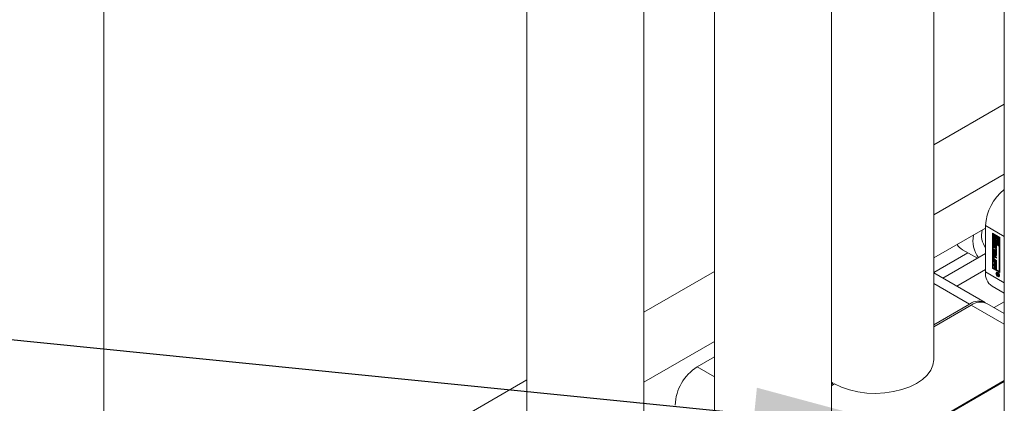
# Model space of a CAD drawing. Header units: millimetres. Extents: x 450 to 25135, y 150 to 17673.
# Tile 37 of 256: x 3352 to 3982, y 5028 to 5273. Entities that reach past the tile are written whole.
import ezdxf

# ---------------------------------------------------------------- set-up
doc = ezdxf.new("R2010")
doc.units = ezdxf.units.MM
doc.linetypes.add('SLD-Continua', pattern=[0])
doc.layers.add('COTAS', color=1, linetype='SLD-Continua')
doc.layers.add('OCULTA', color=8, linetype='SLD-Continua')
doc.styles.get("Standard").update_dxf_attribs({"font": 'ARIALN.TTF'})
doc.dimstyles.new('SLDDIMSTYLE0', dxfattribs={"dimtxt": 0.18, "dimasz": 105, "dimexe": 0, "dimexo": 0.0625, "dimgap": 0, "dimtad": 0, "dimtih": 1, "dimtoh": 1, "dimdec": 0, "dimrnd": 1e-09, "dimzin": 0, "dimdsep": 46, "dimtxsty": 'Standard', "dimsah": 1, "dimcen": 0.09, "dimadec": 0, "dimazin": 0, "dimtfac": 105, "dimtdec": 0, "dimtofl": 0, "dimtmove": 0, "dimatfit": 3, "dimfxl": 1, "dimfrac": 2, "dimtolj": 1, "dimtzin": 0, "dimarcsym": 0})

msp = doc.modelspace()

# ---------------------------------------------------------------- linework, layer by layer
at = {"color": 7, "linetype": 'SLD-Continua', "lineweight": 18, "ltscale": 30}
for p, q in [((3937.2, 5055.92), (3937.2, 6266.12)), ((3982.41, 6240.94), (3982.41, 4986.53)), ((3751.58, 4948.77), (3751.58, 5956.69)), ((3676.58, 5936.67), (3676.58, 4948.77)), ((3796.79, 5887.29), (3796.79, 4879.37)), ((3871.79, 4879.37), (3871.79, 5887.29))]:
    msp.add_line(p, q, dxfattribs=at)
at = {"layer": 'COTAS', "linetype": 'SLD-Continua', "lineweight": 18, "ltscale": 30}
for p, q in [((3982.41, 5219.5), (3937.2, 5193.4)), ((3982.41, 5174.6), (3937.2, 5148.5)), ((3970.41, 5141.64), (3970.41, 5112.04)), ((3970.41, 5141.64), (3982.41, 5134.72)), ((3970.41, 5140.11), (3937.2, 5120.94)), ((3974.83, 5136.74), (3979.47, 5134.07)), ((3974.83, 5114.29), (3974.83, 5136.74)), ((3975.18, 5136.54), (3975.18, 5114.49)), ((3975.62, 5136.19), (3975.27, 5135.99)), ((3975.27, 5135.99), (3975.27, 5131.29)), ((3975.7, 5135.73), (3975.27, 5135.99)), ((3976.06, 5135.94), (3975.62, 5136.19)), ((3976.06, 5135.94), (3975.7, 5135.73)), ((3975.7, 5131.54), (3975.7, 5135.73)), ((3976.06, 5133.74), (3976.06, 5135.94)), ((3976.85, 5135.48), (3976.49, 5135.28)), ((3976.49, 5135.28), (3976.49, 5134.08)), ((3976.93, 5135.03), (3976.49, 5135.28)), ((3977.28, 5135.23), (3976.85, 5135.48)), ((3977.28, 5135.23), (3976.93, 5135.03)), ((3976.93, 5133.51), (3976.93, 5135.03)), ((3977.28, 5133.71), (3977.28, 5135.23)), ((3977.72, 5134.98), (3977.37, 5134.77)), ((3979.03, 5133.81), (3977.37, 5134.77)), ((3977.37, 5134.77), (3977.37, 5133.25)), ((3979.39, 5134.02), (3977.72, 5134.98)), ((3975.27, 5131.29), (3976.93, 5130.33)), ((3975.27, 5130.78), (3975.62, 5130.99)), ((3979.03, 5128.61), (3975.27, 5130.78)), ((3975.27, 5130.78), (3975.27, 5114.54)), ((3975.81, 5129.99), (3975.45, 5129.79)), ((3975.45, 5128.52), (3975.45, 5129.79)), ((3975.81, 5128.73), (3975.45, 5128.52)), ((3979.39, 5128.81), (3975.62, 5130.99)), ((3976.06, 5131.75), (3975.7, 5131.54)), ((3976.49, 5131.09), (3975.7, 5131.54)), ((3975.81, 5128.73), (3975.81, 5129.99)), ((3975.93, 5129.42), (3975.93, 5128.34)), ((3976.05, 5129.63), (3975.99, 5129.59)), ((3976.05, 5129.62), (3976.01, 5129.59)), ((3976.05, 5129.58), (3976.04, 5129.59)), ((3976.05, 5129.59), (3976.04, 5129.59)), ((3976.05, 5130.1), (3976.05, 5129.58)), ((3976.06, 5131.75), (3976.06, 5132.62)), ((3976.49, 5131.5), (3976.06, 5131.75)), ((3976.1, 5128.03), (3976.46, 5128.24)), ((3976.46, 5128.24), (3976.11, 5128.04)), ((3976.5, 5128.29), (3976.15, 5128.08)), ((3976.17, 5128.19), (3976.2, 5129.36)), ((3976.52, 5128.39), (3976.17, 5128.19)), ((3976.55, 5129.56), (3976.2, 5129.36)), ((3976.49, 5134.12), (3976.31, 5134.01)), ((3976.46, 5128.24), (3976.46, 5128.24)), ((3976.49, 5131.78), (3976.49, 5131.09)), ((3976.52, 5128.39), (3976.55, 5129.56)), ((3976.63, 5129.02), (3976.6, 5127.84)), ((3977.04, 5129.39), (3976.69, 5129.18)), ((3977.05, 5129.39), (3976.69, 5129.19)), ((3977.1, 5129.38), (3976.75, 5129.18)), ((3977.1, 5129.38), (3976.75, 5129.18)), ((3976.75, 5129.18), (3976.75, 5129.18)), ((3977.15, 5129.3), (3976.81, 5129.11)), ((3977.21, 5129.2), (3976.85, 5129)), ((3977.22, 5129.1), (3976.86, 5128.89)), ((3976.86, 5127.81), (3976.86, 5128.89)), ((3977.22, 5128.02), (3976.86, 5127.81)), ((3977.21, 5127.94), (3976.86, 5127.73)), ((3977.28, 5133.71), (3976.93, 5133.51)), ((3977.28, 5132.05), (3976.93, 5131.85)), ((3976.93, 5130.33), (3976.93, 5131.85)), ((3977.28, 5130.53), (3976.93, 5130.33)), ((3977.22, 5128.02), (3977.22, 5129.1)), ((3977.28, 5130.53), (3977.28, 5132.05)), ((3977.35, 5128.7), (3977.35, 5127.44)), ((3977.72, 5131.8), (3977.37, 5131.59)), ((3977.37, 5131.59), (3977.37, 5130.08)), ((3977.37, 5130.08), (3977.81, 5129.82)), ((3977.83, 5131.79), (3977.72, 5131.8)), ((3977.81, 5134.01), (3978.59, 5133.56)), ((3977.81, 5133.32), (3977.81, 5134.01)), ((3978.16, 5133.53), (3977.81, 5133.32)), ((3977.81, 5129.82), (3977.81, 5131.02)), ((3978.16, 5130.03), (3977.81, 5129.82)), ((3977.99, 5131.09), (3978.35, 5131.29)), ((3978.16, 5133.53), (3978.16, 5133.81)), ((3978.16, 5130.03), (3978.16, 5131.19)), ((3978.59, 5133.56), (3978.59, 5129.37)), ((3978.59, 5129.37), (3979.03, 5129.12)), ((3979.39, 5134.02), (3979.03, 5133.81)), ((3979.03, 5129.12), (3979.03, 5133.81)), ((3979.39, 5129.32), (3979.03, 5129.12)), ((3979.39, 5128.81), (3979.03, 5128.61)), ((3979.03, 5112.37), (3979.03, 5128.61)), ((3979.39, 5129.32), (3979.39, 5134.02)), ((3979.39, 5112.57), (3979.39, 5128.81)), ((3979.47, 5134.07), (3979.47, 5111.61)), ((3958.97, 5124.32), (3937.2, 5111.75)), ((3970.41, 5123.78), (3943.13, 5108.03)), ((3955.59, 5126.27), (3965.16, 5120.75)), ((3975.81, 5122.15), (3975.46, 5121.95)), ((3975.46, 5120.48), (3975.46, 5121.95)), ((3975.51, 5126.75), (3976.89, 5125.95)), ((3975.51, 5126.06), (3975.51, 5126.75)), ((3975.87, 5126.26), (3975.51, 5126.06)), ((3976.89, 5125.26), (3975.51, 5126.06)), ((3975.51, 5125.78), (3977.34, 5123.6)), ((3975.51, 5125.04), (3975.51, 5125.78)), ((3975.87, 5125.24), (3975.51, 5125.04)), ((3975.82, 5124.67), (3975.51, 5125.04)), ((3975.51, 5123.27), (3975.82, 5123.28)), ((3975.51, 5122.53), (3975.51, 5123.27)), ((3975.87, 5122.74), (3975.51, 5122.53)), ((3977.34, 5122.6), (3975.51, 5122.53)), ((3975.81, 5120.69), (3975.81, 5122.15)), ((3976.17, 5124.88), (3975.82, 5124.67)), ((3975.82, 5123.28), (3975.82, 5124.67)), ((3976.17, 5123.49), (3975.82, 5123.28)), ((3975.87, 5126.26), (3975.87, 5126.54)), ((3977.25, 5125.47), (3975.87, 5126.26)), ((3975.87, 5125.24), (3975.87, 5125.36)), ((3976.17, 5124.88), (3975.87, 5125.24)), ((3975.87, 5122.74), (3975.87, 5123.31)), ((3977.34, 5122.79), (3975.87, 5122.74)), ((3976.31, 5121.76), (3975.96, 5121.56)), ((3976.02, 5122.27), (3977.34, 5121.51)), ((3976.03, 5127.53), (3976.38, 5127.73)), ((3976.44, 5121.75), (3976.09, 5121.55)), ((3976.17, 5123.49), (3976.17, 5124.88)), ((3976.57, 5124.41), (3976.22, 5124.2)), ((3976.94, 5123.33), (3976.22, 5124.2)), ((3976.22, 5124.2), (3976.22, 5123.29)), ((3976.22, 5123.29), (3976.94, 5123.33)), ((3977.34, 5121.23), (3976.44, 5121.75)), ((3977.3, 5123.53), (3976.57, 5124.41)), ((3976.74, 5127.12), (3976.74, 5127.65)), ((3977.09, 5127.33), (3976.74, 5127.12)), ((3976.77, 5127.1), (3977.12, 5127.31)), ((3976.81, 5127.64), (3977.16, 5127.85)), ((3977.19, 5127.88), (3976.83, 5127.67)), ((3976.89, 5126.89), (3977.34, 5126.63)), ((3976.89, 5125.95), (3976.89, 5126.89)), ((3977.25, 5126.16), (3976.89, 5125.95)), ((3977.25, 5125.47), (3976.89, 5125.26)), ((3976.89, 5124.32), (3976.89, 5125.26)), ((3977.25, 5124.53), (3976.89, 5124.32)), ((3977.34, 5124.07), (3976.89, 5124.32)), ((3977.3, 5123.53), (3976.94, 5123.33)), ((3977.1, 5127.81), (3977.09, 5127.33)), ((3977.25, 5126.16), (3977.25, 5126.68)), ((3977.25, 5124.53), (3977.25, 5125.47)), ((3977.34, 5124.47), (3977.25, 5124.53)), ((3977.34, 5126.63), (3977.34, 5124.07)), ((3977.34, 5123.6), (3977.34, 5122.6)), ((3975.81, 5120.69), (3975.46, 5120.48)), ((3975.51, 5119.56), (3977.34, 5118.5)), ((3975.51, 5118.87), (3975.51, 5119.56)), ((3975.87, 5119.08), (3975.51, 5118.87)), ((3976.14, 5118.51), (3975.51, 5118.87)), ((3975.51, 5117.05), (3977.34, 5115.99)), ((3975.51, 5116.36), (3975.51, 5117.05)), ((3975.87, 5116.57), (3975.51, 5116.36)), ((3976.14, 5116), (3975.51, 5116.36)), ((3975.87, 5119.08), (3975.87, 5119.35)), ((3976.49, 5118.72), (3975.87, 5119.08)), ((3975.87, 5116.57), (3975.87, 5116.84)), ((3976.49, 5116.21), (3975.87, 5116.57)), ((3975.91, 5121.44), (3975.91, 5120.47)), ((3976.38, 5119.71), (3976.02, 5119.5)), ((3977.34, 5118.74), (3976.02, 5119.5)), ((3977.34, 5120.82), (3976.09, 5121.55)), ((3976.09, 5120.16), (3977.34, 5119.43)), ((3976.49, 5118.72), (3976.14, 5118.51)), ((3976.14, 5116.97), (3976.14, 5118.51)), ((3976.49, 5117.17), (3976.14, 5116.97)), ((3976.58, 5116.71), (3976.14, 5116.97)), ((3976.49, 5116.21), (3976.14, 5116)), ((3976.14, 5114.45), (3976.14, 5116)), ((3977.34, 5119.15), (3976.38, 5119.71)), ((3976.49, 5117.17), (3976.49, 5118.72)), ((3976.58, 5117.12), (3976.49, 5117.17)), ((3976.49, 5114.66), (3976.49, 5116.21)), ((3976.94, 5118.46), (3976.58, 5118.26)), ((3976.89, 5118.08), (3976.58, 5118.26)), ((3976.58, 5118.26), (3976.58, 5116.71)), ((3976.94, 5115.95), (3976.58, 5115.74)), ((3976.89, 5115.56), (3976.58, 5115.74)), ((3976.58, 5115.74), (3976.58, 5114.2)), ((3977.25, 5118.28), (3976.89, 5118.08)), ((3976.89, 5116.45), (3976.89, 5118.08)), ((3977.25, 5116.65), (3976.89, 5116.45)), ((3977.34, 5116.19), (3976.89, 5116.45)), ((3977.25, 5115.77), (3976.89, 5115.56)), ((3976.89, 5113.94), (3976.89, 5115.56)), ((3977.25, 5118.28), (3976.94, 5118.46)), ((3977.25, 5115.77), (3976.94, 5115.95)), ((3977.25, 5116.65), (3977.25, 5118.28)), ((3977.34, 5116.6), (3977.25, 5116.65)), ((3977.25, 5114.14), (3977.25, 5115.77)), ((3977.34, 5121.51), (3977.34, 5120.82)), ((3977.34, 5119.43), (3977.34, 5118.74)), ((3977.34, 5118.5), (3977.34, 5116.19)), ((3977.34, 5115.99), (3977.34, 5113.68)), ((3796.79, 5112.35), (3751.58, 5086.25)), ((3970.16, 5092.43), (3937.2, 5111.45)), ((3970.41, 5113.57), (3951.97, 5102.93)), ((3970.41, 5112.04), (3982.41, 5105.12)), ((3975.18, 5114.49), (3974.83, 5114.29)), ((3979.47, 5111.61), (3974.83, 5114.29)), ((3975.18, 5114.49), (3979.47, 5112.02)), ((3975.27, 5114.54), (3979.03, 5112.37)), ((3976.49, 5114.66), (3976.14, 5114.45)), ((3976.58, 5114.2), (3976.14, 5114.45)), ((3976.58, 5114.6), (3976.49, 5114.66)), ((3977.25, 5114.14), (3976.89, 5113.94)), ((3977.34, 5113.68), (3976.89, 5113.94)), ((3977.34, 5114.09), (3977.25, 5114.14)), ((3977.53, 5111.2), (3978.8, 5110.46)), ((3977.53, 5110.91), (3977.53, 5111.2)), ((3977.78, 5111.05), (3977.53, 5110.91)), ((3978.12, 5110.57), (3977.53, 5110.91)), ((3977.53, 5110.53), (3978.12, 5110.57)), ((3977.53, 5110.19), (3977.53, 5110.53)), ((3977.88, 5110.4), (3977.53, 5110.19)), ((3978.02, 5110.27), (3977.53, 5110.19)), ((3977.89, 5111.7), (3977.54, 5111.5)), ((3977.88, 5110.4), (3977.88, 5110.55)), ((3978.18, 5110.44), (3977.88, 5110.4)), ((3978.14, 5111.76), (3977.89, 5111.7)), ((3978.18, 5110.37), (3978.02, 5110.27)), ((3978.37, 5110.71), (3978.12, 5110.57)), ((3978.18, 5111.43), (3978.42, 5111.57)), ((3978.42, 5110.68), (3978.18, 5110.54)), ((3978.59, 5110.3), (3978.18, 5110.54)), ((3978.18, 5110.54), (3978.18, 5110.47)), ((3978.18, 5109.04), (3978.51, 5109.22)), ((3978.4, 5110), (3978.2, 5109.88)), ((3978.38, 5109.72), (3978.74, 5109.92)), ((3978.74, 5109.92), (3978.39, 5109.71)), ((3978.42, 5109.7), (3978.77, 5109.9)), ((3978.53, 5109.97), (3978.8, 5110.13)), ((3978.8, 5110.14), (3978.56, 5110)), ((3978.8, 5110.42), (3978.59, 5110.3)), ((3978.8, 5110.31), (3978.59, 5110.19)), ((3978.59, 5110.19), (3978.59, 5110.3)), ((3978.8, 5110.27), (3978.59, 5110.15)), ((3978.8, 5110.24), (3978.59, 5110.12)), ((3978.59, 5110.15), (3978.59, 5110.19)), ((3978.59, 5110.12), (3978.59, 5110.15)), ((3978.69, 5109.68), (3978.66, 5109.67)), ((3978.77, 5109.9), (3978.79, 5109.89)), ((3978.8, 5110.46), (3978.8, 5109.98)), ((3978.82, 5109.28), (3979.17, 5109.48)), ((3979.03, 5112.37), (3979.39, 5112.57)), ((3979.17, 5109.48), (3979.35, 5109.67)), ((3937.2, 5104.69), (3960.16, 5091.44)), ((3974.55, 5102.89), (3982.41, 5098.35)), ((3937.2, 5078.18), (3960.16, 5091.44)), ((3961.22, 5090.82), (3937.2, 5076.96)), ((3982.41, 5078.59), (3961.22, 5090.82)), ((3982.41, 5085.35), (3971.22, 5091.81)), ((3982.41, 5092.94), (3975.83, 5089.15)), ((3796.79, 5067.44), (3751.58, 5041.35)), ((3796.79, 5057.75), (3785.68, 5051.33)), ((3785.68, 5051.33), (3796.79, 5044.92)), ((3676.58, 5042.95), (3370.25, 4866.11)), ((3872.66, 5040.92), (3871.79, 5041.46)), ((3871.79, 5040.42), (3872.66, 5040.92)), ((3873.72, 5040.31), (3871.79, 5039.2)), ((3872.66, 5039.7), (3872.66, 5040.92)), ((3982.41, 5041.93), (3877.6, 4981.43)), ((3982.41, 5042.44), (3891.74, 4990.1))]:
    msp.add_line(p, q, dxfattribs=at)
at = {"layer": 'COTAS', "linetype": 'SLD-Continua', "lineweight": 18, "ltscale": 30, "flags": 128}
for points in [[(3975.84, 5130.19), (3975.82, 5130.11), (3975.81, 5129.99)], [(3976.49, 5134.08), (3976.27, 5133.99), (3976.1, 5133.81), (3975.99, 5133.56), (3975.96, 5133.24), (3975.99, 5132.88), (3976.1, 5132.5), (3976.27, 5132.13), (3976.49, 5131.78)], [(3976.93, 5131.85), (3976.72, 5132.09), (3976.55, 5132.38), (3976.44, 5132.69), (3976.4, 5132.98), (3976.44, 5133.23), (3976.55, 5133.42), (3976.72, 5133.51), (3976.93, 5133.51)], [(3976.58, 5129.77), (3976.56, 5129.69), (3976.55, 5129.56)], [(3976.75, 5129.18), (3976.75, 5129.18), (3976.75, 5129.18), (3976.75, 5129.18), (3976.75, 5129.18), (3976.75, 5129.18), (3976.75, 5129.18), (3976.75, 5129.18)], [(3977.05, 5129.39), (3977.04, 5129.39), (3977.04, 5129.39)], [(3977.21, 5129.2), (3977.2, 5129.21), (3977.2, 5129.22)], [(3977.37, 5133.25), (3977.58, 5133.01), (3977.75, 5132.72), (3977.86, 5132.41), (3977.9, 5132.12), (3977.86, 5131.87), (3977.75, 5131.69), (3977.58, 5131.59), (3977.37, 5131.59)], [(3977.81, 5131.02), (3978.03, 5131.11), (3978.2, 5131.29), (3978.31, 5131.55), (3978.34, 5131.86), (3978.31, 5132.22), (3978.2, 5132.6), (3978.03, 5132.97), (3977.81, 5133.32)], [(3975.84, 5122.34), (3975.82, 5122.27), (3975.81, 5122.15)], [(3976.38, 5127.73), (3976.49, 5127.68), (3976.57, 5127.66)], [(3977.12, 5127.31), (3977.24, 5127.26), (3977.31, 5127.24)], [(3978.18, 5109.04), (3977.73, 5109.4), (3977.35, 5109.91), (3977.1, 5110.49), (3977.01, 5111.06), (3977.1, 5111.53), (3977.35, 5111.82), (3977.73, 5111.89), (3978.18, 5111.74)], [(3978.18, 5111.43), (3977.83, 5111.55), (3977.54, 5111.5), (3977.34, 5111.27), (3977.27, 5110.91), (3977.34, 5110.47), (3977.54, 5110.02), (3977.83, 5109.62), (3978.18, 5109.34)], [(3977.36, 5111.31), (3977.45, 5111.73), (3977.55, 5111.89)], [(3978.18, 5111.74), (3978.63, 5111.38), (3979.01, 5110.87), (3979.26, 5110.28), (3979.35, 5109.71), (3979.26, 5109.25), (3979.01, 5108.95), (3978.63, 5108.88), (3978.18, 5109.04)], [(3978.18, 5109.34), (3978.53, 5109.22), (3978.82, 5109.28), (3979.02, 5109.5), (3979.08, 5109.86), (3979.02, 5110.3), (3978.82, 5110.76), (3978.53, 5111.15), (3978.18, 5111.43)], [(3979.16, 5109.09), (3978.98, 5109.08), (3978.57, 5109.22)], [(3937.2, 5055.92), (3937.2, 5055.71), (3936.69, 5052.37), (3935.29, 5049.11), (3933.04, 5046.02), (3929.99, 5043.16), (3926.22, 5040.62), (3921.8, 5038.43), (3916.86, 5036.67), (3911.5, 5035.38), (3905.86, 5034.57), (3900.07, 5034.28), (3894.28, 5034.5), (3888.61, 5035.24), (3883.21, 5036.48), (3878.21, 5038.18), (3873.72, 5040.31)]]:
    msp.add_lwpolyline(points, dxfattribs=at)
at = {"layer": 'COTAS', "linetype": 'SLD-Continua', "lineweight": 18, "ltscale": 900}
for centre, radius, start, end in [((4001.6, 5140.08), 31.23, 127.9203, 177.12217), ((3981.33, 5132.18), 19.02, 169.57645, 215.46642), ((3982.94, 5135.7), 15.11, 168.10865, 213.94244), ((3961.05, 5135.55), 10.77, 213.87201, 239.49557), ((3975.8, 5129.84), 0.355, 50.79985, 189.21312), ((3976.7, 5128.58), 1.25, 182.61303, 237.39627), ((3976.96, 5128.76), 1.15, 181.81145, 208.40458), ((3976.32, 5129.42), 0.388, 166.87873, 180.03807), ((3976.48, 5128.35), 0.547, 180.85159, 195.66536), ((3976.09, 5129.48), 0.154, 139.85317, 167.73677), ((3976.32, 5128.3), 0.38, 194.97284, 213.6281), ((3976.02, 5129.54), 0.058, 94.58546, 138.89401), ((3976.13, 5128.17), 0.155, 213.00443, 238.24691), ((3976.01, 5129.52), 0.0699, 60.44273, 89.34758), ((3975.31, 5128.91), 1.41, 58.23, 59.45139), ((3976.08, 5128.08), 0.0542, 233.65998, 299.04177), ((3976.98, 5128.7), 1.13, 215.56769, 238.22893), ((3976.05, 5128.13), 0.11, 303.56901, 336.64559), ((3975.85, 5128.21), 0.316, 337.25725, 357.00153), ((3976.55, 5129.42), 0.355, 50.85736, 189.57792), ((3976.4, 5128.33), 0.108, 303.35802, 337.03084), ((3976.22, 5128.41), 0.308, 336.99415, 357.22948), ((3976.87, 5129.04), 0.238, 153.5844, 170.32523), ((3977.09, 5129.01), 0.459, 170.89661, 178.68975), ((3976.73, 5129.11), 0.0853, 114.81045, 153.47935), ((3976.72, 5129.13), 0.0579, 55.03233, 110.71764), ((3976.66, 5129.04), 0.17, 24.49287, 57.17412), ((3978.11, 5133.12), 1.35, 162.47245, 232.19788), ((3976.1, 5128.64), 1.25, 2.61257, 57.36358), ((3976.42, 5128.91), 0.435, 11.28209, 26.7406), ((3976.37, 5128.89), 0.494, 0.30748, 12.46311), ((3977.07, 5129.34), 0.0561, 58.54734, 111.12604), ((3977.04, 5127.97), 0.171, 328.39689, 350.85024), ((3976.73, 5129.1), 0.484, 0.02091, 12.42484), ((3976.85, 5128.01), 0.363, 348.34985, 0.62334), ((3975.89, 5131.82), 2.84, 17.60977, 36.86452), ((3978.03, 5131.83), 0.628, 300.78923, 334.99924), ((3975.8, 5122), 0.35, 50.79831, 189.18412), ((3976.25, 5127.8), 0.353, 230.47717, 7.14898), ((3976.37, 5121.65), 0.129, 54.49231, 114.21845), ((3976.78, 5127.7), 0.0648, 236.97744, 278.04639), ((3977.15, 5127.77), 0.771, 237.68389, 240.2168), ((3976.99, 5127.38), 0.355, 230.80285, 9.21358), ((3976.77, 5127.7), 0.0657, 281.58082, 333.46582), ((3976.68, 5127.76), 0.174, 328.5302, 350.62769), ((3976.47, 5127.81), 0.389, 348.76206, 0.23225), ((3977.44, 5127.87), 0.648, 237.44299, 240.4577), ((3977.12, 5127.92), 0.0807, 303.59655, 330.57441), ((3976.68, 5120.54), 1.23, 182.61133, 237.3987), ((3977.04, 5120.74), 1.23, 182.60641, 237.38503), ((3976.02, 5121.46), 0.112, 50.75287, 189.24303), ((3976.3, 5120.49), 0.393, 182.53574, 237.46836), ((3979.67, 5110.72), 9.36, 171.86768, 236.81874), ((3978.85, 5110.42), 0.843, 189.8659, 219.34503), ((3978.92, 5110.47), 0.749, 179.78664, 203.30497), ((3978.75, 5110.32), 0.7, 218.29627, 238.93453), ((3978.59, 5110.34), 0.392, 205.31264, 236.15675), ((3978.55, 5110.28), 0.321, 235.95136, 240.33264), ((3978.4, 5109.73), 0.0192, 230.74391, 248.325), ((3978.56, 5110.28), 0.321, 239.64477, 252.38148), ((3978.67, 5110.14), 0.513, 236.41904, 240.01913), ((3978.57, 5109.91), 0.264, 234.9704, 290.76243), ((3978.49, 5110.04), 0.0778, 246.47129, 329.92919), ((3978.27, 5110.14), 0.314, 334.58698, 356.61484), ((3979.07, 5110.48), 0.648, 224.96422, 239.31355), ((3978.57, 5109.85), 0.21, 297.08903, 345.59136), ((3979.03, 5110.35), 0.513, 236.41904, 240.01913), ((3978.72, 5109.88), 0.0402, 56.66232, 64.94271), ((3978.16, 5109.98), 0.637, 343.68774, 0.26251), ((3965.9, 5084), 9.4, 59.48413, 127.69523), ((3967.08, 5082.65), 10.06, 65.69324, 125.61736), ((3802.24, 5025.44), 30.74, 122.60595, 177.39405)]:
    msp.add_arc(centre, radius, start, end, dxfattribs=at)
at = {"layer": 'OCULTA', "linetype": 'SLD-Continua', "lineweight": 18, "ltscale": 30}
for p, q in [((3405.61, 4886.52), (3405.61, 5774.51)), ((3405.61, 4886.52), (3405.61, 5774.51)), ((3405.61, 4886.52), (3405.61, 5774.51)), ((3982.41, 5219.5), (3937.2, 5193.4)), ((3982.41, 5219.5), (3937.2, 5193.4)), ((3982.41, 5219.5), (3937.2, 5193.4)), ((3796.79, 5112.35), (3751.58, 5086.25)), ((3796.79, 5112.35), (3751.58, 5086.25)), ((3796.79, 5112.35), (3751.58, 5086.25)), ((3676.58, 5042.95), (3405.61, 4886.52)), ((3676.58, 5042.95), (3405.61, 4886.52)), ((3676.58, 5042.95), (3405.61, 4886.52))]:
    msp.add_line(p, q, dxfattribs=at)

# ---------------------------------------------------------------- leaders
at = {"layer": 'COTAS', "ltscale": 30}
for points in [[(3666.92, 4920.93), (2520.42, 5151.33)], [(3926.67, 5010.26), (2520.42, 5151.33)]]:
    msp.add_leader(points, dimstyle='SLDDIMSTYLE0', dxfattribs=at)

doc.saveas('drawing.dxf')
